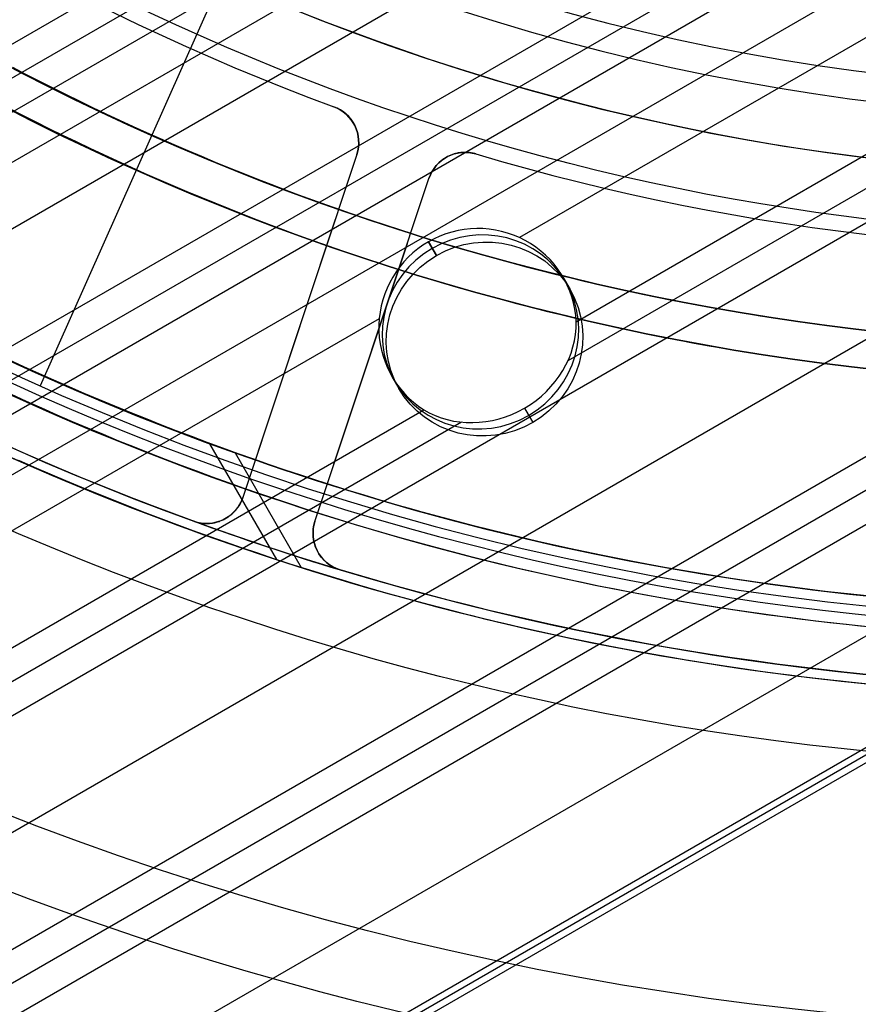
# Model space of a CAD drawing. Extents: x 16051 to 17254, y -2088 to -1046.
# Tile 6 of 62: x 16622 to 16645, y -1787 to -1761. Entities that reach past the tile are written whole.
import ezdxf

# ---------------------------------------------------------------- set-up
doc = ezdxf.new("R2010")
doc.units = 0
doc.layers.get('0').update_dxf_attribs({"linetype": 'CONTINUOUS'})
doc.layers.add('COLOR', color=7, linetype='CONTINUOUS')

msp = doc.modelspace()

# ---------------------------------------------------------------- linework, layer by layer
for p, q in [((16631.58865544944, -1751.120569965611, 103.0971952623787), (16623.03928391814, -1770.322772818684, 89.05580518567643)), ((16637.92404247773, -1755.42033417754, 88.12500292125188), (16617.48349867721, -1767.221687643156, 88.12500292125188)), ((16097.60843846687, -2064.259327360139, 57.14136987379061), (16631.02975729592, -1756.288385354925, 57.14136987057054)), ((16632.00894562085, -1756.619815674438, 56.71842638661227), (16097.99674909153, -2064.931901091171, 56.71842638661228)), ((16098.38505971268, -2065.604474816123, 56.2954829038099), (16633.01231044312, -1756.937287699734, 56.2954829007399)), ((16636.44478827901, -1758.026399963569, 55.92514964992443), (16099.71477861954, -2067.907615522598, 55.92514964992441)), ((16101.04449752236, -2070.210756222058, 55.55481639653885), (16640.17761000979, -1758.942108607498, 55.5548163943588)), ((16641.40525781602, -1759.130090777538, 55.13187291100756), (16101.43280814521, -2070.883329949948, 55.13187291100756)), ((16101.82111876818, -2071.555903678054, 54.70892942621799), (16642.67353384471, -1759.294616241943, 54.70892942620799)), ((16102.51218156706, -2072.752859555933, 56.44244880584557), (16644.40584141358, -1759.890409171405, 56.44244880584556)), ((16647.07434520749, -1759.824660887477, 54.33859617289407), (16635.64333059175, -1766.424360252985, 54.33859617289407)), ((16637.13057015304, -1768.636556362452, 53.96826291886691), (16650.06752526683, -1761.167401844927, 53.96826291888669)), ((16650.4558358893, -1761.839975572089, 53.54531943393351), (16636.91337429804, -1769.658719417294, 53.54531943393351)), ((16105.25717782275, -2077.50733253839, 53.12237594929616), (16650.84414651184, -1762.512549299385, 53.12237594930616)), ((16652.17386541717, -1764.815690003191, 52.75204269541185), (16106.58689672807, -2079.810473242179, 52.75204269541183)), ((16633.45386950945, -1766.89567406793, 56.3060630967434), (16633.24452312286, -1766.533075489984, 54.49250545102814)), ((16633.24452312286, -1766.53307548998, 54.49250545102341), (16633.45386950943, -1766.895674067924, 56.30606309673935)), ((16633.24452312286, -1766.533075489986, 54.49250545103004), (16633.45386950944, -1766.895674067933, 56.3060630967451)), ((16107.91661563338, -2082.113613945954, 52.38170944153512), (16653.50358432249, -1767.118830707, 52.38170944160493)), ((16636.78897281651, -1767.472242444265, 54.1337579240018), (16636.97221664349, -1767.789630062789, 55.72119035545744)), ((16653.89189494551, -1767.791404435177, 51.95876595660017), (16108.30492625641, -2082.786187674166, 51.95876595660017)), ((16631.9509692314, -1768.556146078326, 54.33859617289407), (16103.15083767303, -2073.859044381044, 54.33859617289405)), ((16654.28020556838, -1768.463978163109, 51.53582247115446), (16108.69323687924, -2083.458761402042, 51.53582247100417)), ((16632.28564071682, -1770.072242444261, 54.13375792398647), (16632.46888454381, -1770.389630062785, 55.72119035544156)), ((16655.54823114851, -1770.660262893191, 51.182671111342), (16110.19671118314, -2085.519109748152, 51.18267111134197)), ((16104.48055657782, -2076.162185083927, 53.96826291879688), (16633.1231674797, -1770.950231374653, 53.96826291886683)), ((16635.77136603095, -1770.909695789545, 53.26628393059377), (16635.98723167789, -1771.283586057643, 55.13631761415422)), ((16634.11698457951, -1771.273215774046, 53.54531943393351), (16104.86886720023, -2076.834758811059, 53.54531943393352)), ((16629.25578415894, -1774.888299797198, 57.73911972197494), (16627.49784847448, -1771.843465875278, 58.55082258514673)), ((16628.16289618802, -1772.084504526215, 52.74066862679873), (16629.90158642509, -1775.096004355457, 51.93785208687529)), ((16114.69338965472, -2085.851330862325, 50.82951975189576), (16656.8162567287, -1772.856547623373, 50.82951975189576)), ((16656.90326923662, -1773.007257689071, 51.58330483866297), (16114.78040215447, -2086.002040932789, 51.58330483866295)), ((16114.86741465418, -2086.15275100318, 52.33708992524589), (16656.99028174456, -1773.157967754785, 52.33708992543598))]:
    msp.add_line(p, q)
at = {"extrusion": (0.1124755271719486, -0.1948133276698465, 0.9743700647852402)}
msp.add_lwpolyline([(13532.64591988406, -9598.903855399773), (13532.13537028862, -9598.594887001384), (13531.62682447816, -9598.281222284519), (13531.12034287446, -9597.962880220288), (13530.61598570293, -9597.639880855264), (13530.11381297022, -9597.312245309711), (13529.61388444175, -9596.979995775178), (13529.11625961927, -9596.643155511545), (13528.62099771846, -9596.301748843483), (13528.12815764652, -9595.955801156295), (13527.63779797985, -9595.60533889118), (13527.14997694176, -9595.250389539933), (13526.66475238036, -9594.890981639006), (13526.1821817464, -9594.527144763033), (13525.70232207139, -9594.158909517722), (13525.22522994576, -9593.786307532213), (13524.7509614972, -9593.409371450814), (13524.27957236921, -9593.028134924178), (13523.81111769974, -9592.642632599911), (13523.34565210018, -9592.252900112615), (13522.88322963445, -9591.858974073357), (13522.4239037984, -9591.460892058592), (13521.9677274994, -9591.058692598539), (13521.51475303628, -9590.652415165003), (13521.06503207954, -9590.242100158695), (13520.6186156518, -9589.827788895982), (13520.17555410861, -9589.409523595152), (13519.73589711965, -9588.987347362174), (13519.29969365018, -9588.561304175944), (13518.86699194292, -9588.131438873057), (13518.43783950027, -9587.697797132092), (13518.01228306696, -9587.26042545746), (13517.59036861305, -9586.819371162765), (13517.17214131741, -9586.374682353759), (13516.75764555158, -9585.926407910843), (13516.3469248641, -9585.474597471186), (13515.94002196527, -9585.019301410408), (13515.53697871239, -9584.560570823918), (13515.13783609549, -9584.098457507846), (13514.74263422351, -9583.633013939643), (13514.351412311, -9583.164293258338), (13513.96420866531, -9582.69234924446), (13513.58106067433, -9582.217236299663), (13513.20200479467, -9581.739009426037), (13512.82707654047, -9581.257724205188), (13512.45631047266, -9580.773436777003), (13512.08974018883, -9580.286203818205), (13511.72739831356, -9579.796082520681), (13511.36931648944, -9579.303130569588), (13511.0155253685, -9578.807406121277), (13510.66605460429, -9578.308967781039), (13510.3209328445, -9577.807874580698), (13509.98018772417, -9577.304185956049), (13509.64384585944, -9576.797961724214), (13509.31193284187, -9576.289262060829), (13508.98447323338, -9575.778147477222), (13508.66149056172, -9575.264678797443), (13508.34300731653, -9574.748917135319), (13508.02904494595, -9574.230923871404), (13507.71962385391, -9573.71076062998), (13507.41476339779, -9573.188489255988), (13507.11448188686, -9572.664171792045), (13506.81879658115, -9572.13787045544), (13506.52772369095, -9571.60964761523), (13506.24127837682, -9571.079565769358), (13505.95947475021, -9570.547687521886), (13505.68232587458, -9570.014075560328), (13505.40984376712, -9569.47879263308), (13505.14203940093, -9568.941901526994), (13504.87892270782, -9568.40346504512), (13504.62050258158, -9567.863545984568), (13504.36678688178, -9567.32220711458), (13504.11778243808, -9566.77951115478), (13503.87349505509, -9566.235520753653), (13503.63392951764, -9565.690298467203), (13503.3990895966, -9565.143906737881), (13503.16897805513, -9564.596407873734), (13502.94359665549, -9564.047864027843), (13502.72294616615, -9563.498337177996), (13502.50702636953, -9562.94788910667), (13502.29583607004, -9562.396581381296), (13502.08937310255, -9561.844475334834), (13501.88763434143, -9561.291632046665), (13501.69061570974, -9560.738112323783), (13501.49831218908, -9560.183976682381), (13501.3107178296, -9559.629285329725), (13501.12782576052, -9559.074098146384), (13500.94962820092, -9558.518474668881), (13500.77611647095, -9557.96247407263), (13500.6072810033, -9557.406155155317), (13500.44311135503, -9556.84957632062), (13500.28359621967, -9556.292795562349), (13500.12872343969, -9555.735870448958), (13499.97848001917, -9555.178858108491), (13499.83285213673, -9554.621815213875), (13499.69182515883, -9554.064797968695), (13499.55538365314, -9553.50786209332), (13499.42351140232, -9552.95106281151), (13499.29619141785, -9552.394454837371), (13499.17340595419, -9551.838092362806), (13499.05513652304, -9551.282029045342), (13498.94136390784, -9550.726317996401), (13498.83206817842, -9550.171011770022), (13498.72722870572, -9549.616162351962), (13498.6268241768, -9549.06182114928), (13498.53083260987, -9548.508038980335), (13498.43923136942, -9547.954866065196), (13498.35199718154, -9547.402352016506), (13498.26910614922, -9546.850545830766), (13498.19053376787, -9546.299495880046), (13498.11625494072, -9545.749249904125), (13498.04624399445, -9545.199855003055), (13497.98047469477, -9544.651357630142), (13497.91892026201, -9544.103803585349), (13497.86155338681, -9543.557238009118), (13497.80834624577, -9543.011705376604), (13497.75927051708, -9542.467249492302), (13497.71429739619, -9541.923913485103), (13497.67339761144, -9541.381739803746), (13497.6365414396, -9540.840770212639), (13497.60369872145, -9540.301045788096), (13497.57483887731, -9539.762606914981), (13497.54993092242, -9539.225493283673), (13497.5289434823, -9538.689743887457), (13497.51184480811, -9538.155397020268), (13497.49860279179, -9537.622490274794), (13497.48918498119, -9537.09106054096), (13497.48355859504, -9536.56114400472), (13497.48169053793, -9536.032776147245)], dxfattribs=at)
at = {"extrusion": (0.1124755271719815, -0.194813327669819, 0.974370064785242)}
msp.add_lwpolyline([(13497.48169053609, -9537.311666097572), (13497.48344220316, -9537.823309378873), (13497.48871738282, -9538.336406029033), (13497.49754614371, -9538.850923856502), (13497.50995827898, -9539.366830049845), (13497.52598329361, -9539.88409117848), (13497.54565039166, -9540.402673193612), (13497.56898846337, -9540.922541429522), (13497.59602607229, -9541.443660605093), (13497.62679144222, -9541.965994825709), (13497.66131244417, -9542.489507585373), (13497.69961658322, -9543.01416176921), (13497.74173098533, -9543.539919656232), (13497.78768238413, -9544.066742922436), (13497.83749710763, -9544.594592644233), (13497.89120106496, -9545.123429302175), (13497.948819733, -9545.653212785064), (13498.01037814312, -9546.183902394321), (13498.07590086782, -9546.715456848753), (13498.14541200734, -9547.247834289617), (13498.21893517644, -9547.780992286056), (13498.29649349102, -9548.314887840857), (13498.37810955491, -9548.849477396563), (13498.46380544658, -9549.384716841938), (13498.55360270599, -9549.92056151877), (13498.64752232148, -9550.456966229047), (13498.74558471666, -9550.993885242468), (13498.84780973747, -9551.531272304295), (13498.95421663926, -9552.069080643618), (13499.06482407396, -9552.607262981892), (13499.17965007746, -9553.145771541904), (13499.29871205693, -9553.684558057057), (13499.42202677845, -9554.22357378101), (13499.54961035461, -9554.762769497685), (13499.68147823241, -9555.302095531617), (13499.81764518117, -9555.841501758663), (13499.95812528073, -9556.380937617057), (13500.10293190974, -9556.920352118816), (13500.25207773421, -9557.459693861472), (13500.40557469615, -9557.998911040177), (13500.56343400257, -9558.537951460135), (13500.72566611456, -9559.07676254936), (13500.89228073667, -9559.615291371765), (13501.06328680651, -9560.1534846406), (13501.23869248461, -9560.691288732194), (13501.41850514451, -9561.228649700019), (13501.60273136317, -9561.765513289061), (13501.79137691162, -9562.30182495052), (13501.98444674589, -9562.837529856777), (13502.18194499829, -9563.372572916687), (13502.38387496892, -9563.906898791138), (13502.59023911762, -9564.440451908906), (13502.80103905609, -9564.973176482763), (13503.01627554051, -9565.505016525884), (13503.23594846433, -9566.035915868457), (13503.46005685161, -9566.565818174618), (13503.68859885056, -9567.094666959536), (13503.92157172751, -9567.622405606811), (13504.15897186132, -9568.14897738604), (13504.40079473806, -9568.674325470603), (13504.64703494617, -9569.198392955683), (13504.89768617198, -9569.721122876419), (13505.15274119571, -9570.2424582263), (13505.41219188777, -9570.762341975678), (13505.67602920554, -9571.280717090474), (13505.94424319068, -9571.797526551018), (13506.21682296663, -9572.312713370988), (13506.49375673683, -9572.826220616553), (13506.77503178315, -9573.337991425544), (13507.06063446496, -9573.847969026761), (13507.35055021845, -9574.356096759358), (13507.64476355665, -9574.86231809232), (13507.94325806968, -9575.36657664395), (13508.2460164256, -9575.86881620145), (13508.55302037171, -9576.368980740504), (13508.86425073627, -9576.867014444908), (13509.17968743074, -9577.362861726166), (13509.49930945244, -9577.856467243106), (13509.8230948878, -9578.34777592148), (13510.1510209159, -9578.83673297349), (13510.48306381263, -9579.323283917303), (13510.81919895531, -9579.80737459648), (13511.15940082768, -9580.288951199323), (13511.50364302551, -9580.767960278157), (13511.85189826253, -9581.24434876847), (13512.20413837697, -9581.71806400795), (13512.56033433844, -9582.189053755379), (13512.92045625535, -9582.657266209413), (13513.2844733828, -9583.122650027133), (13513.65235413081, -9583.585154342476), (13514.02406607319, -9584.044728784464), (13514.39957595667, -9584.501323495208), (13514.77884971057, -9584.954889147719), (13515.1618524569, -9585.405376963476), (13515.54854852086, -9585.852738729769), (13515.93890144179, -9586.296926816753), (13516.33287398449, -9586.737894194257), (13516.73042815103, -9587.175594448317), (13517.13152519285, -9587.609981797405), (13517.53612562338, -9588.041011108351), (13517.9441892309, -9588.468637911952), (13518.35567509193, -9588.892818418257), (13518.77054158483, -9589.313509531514), (13519.18874640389, -9589.730668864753), (13519.61024657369, -9590.14425475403), (13520.0349984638, -9590.554226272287), (13520.46295780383, -9590.960543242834), (13520.8940796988, -9591.363166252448), (13521.32831864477, -9591.762056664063), (13521.76562854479, -9592.157176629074), (13522.20596272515, -9592.548489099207), (13522.64927395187, -9592.935957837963), (13523.09551444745, -9593.319547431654), (13523.54463590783, -9593.699223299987), (13523.99658951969, -9594.074951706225), (13524.45132597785, -9594.446699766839), (13524.9087955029, -9594.814435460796), (13525.3689478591, -9595.178127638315), (13525.83173237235, -9595.537746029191), (13526.29709794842, -9595.893261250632), (13526.76499309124, -9596.244644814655), (13527.23536592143, -9596.591869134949), (13527.70816419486, -9596.93490753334), (13528.1833353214, -9597.273734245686), (13528.66082638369, -9597.608324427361), (13529.14058415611, -9597.938654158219), (13529.62255512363, -9598.264700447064), (13530.10668550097, -9598.586441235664), (13530.59292125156, -9598.90385540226)], dxfattribs=at)
at = {"extrusion": (0.1124755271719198, -0.1948133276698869, 0.9743700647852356)}
msp.add_lwpolyline([(13495.1816905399, -9536.032776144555), (13495.18343801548, -9536.552024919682), (13495.18870023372, -9537.072724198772), (13495.19750669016, -9537.59484242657), (13495.20988661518, -9538.118347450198), (13495.22586896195, -9538.643206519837), (13495.24548239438, -9539.169386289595), (13495.26875527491, -9539.696852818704), (13495.29571565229, -9540.225571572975), (13495.32639124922, -9540.755507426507), (13495.36080945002, -9541.286624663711), (13495.39899728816, -9541.818886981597), (13495.44098143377, -9542.352257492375), (13495.48678818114, -9542.886698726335), (13495.53644343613, -9543.42217263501), (13495.58997270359, -9543.958640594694), (13495.64740107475, -9544.496063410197), (13495.70875321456, -9545.03440131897), (13495.77405334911, -9545.573613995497), (13495.84332525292, -9546.113660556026), (13495.91659223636, -9546.654499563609), (13495.99387713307, -9547.196089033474), (13496.0752022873, -9547.738386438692), (13496.16058954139, -9548.281348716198), (13496.25006022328, -9548.82493227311), (13496.34363513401, -9549.369092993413), (13496.44133453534, -9549.913786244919), (13496.54317813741, -9550.458966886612), (13496.64918508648, -9551.004589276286), (13496.75937395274, -9551.550607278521), (13496.87376271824, -9552.096974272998), (13496.99236876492, -9552.643643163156), (13497.11520886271, -9553.190566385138), (13497.24229915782, -9553.737695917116), (13497.37365516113, -9554.284983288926), (13497.50929173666, -9554.832379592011), (13497.64922309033, -9555.379835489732), (13497.79346275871, -9555.927301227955), (13497.94202359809, -9556.474726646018), (13498.09491777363, -9557.022061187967), (13498.25215674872, -9557.569253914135), (13498.4137512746, -9558.116253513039), (13498.57971138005, -9558.66300831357), (13498.75004636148, -9559.20946629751), (13498.92476477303, -9559.75557511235), (13499.10387441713, -9560.301282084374), (13499.28738233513, -9560.846534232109), (13499.47529479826, -9561.391278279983), (13499.66761729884, -9561.935460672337), (13499.86435454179, -9562.47902758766), (13500.06551043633, -9563.021924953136), (13500.27108808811, -9563.56409845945), (13500.48108979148, -9564.10549357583), (13500.6955170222, -9564.646055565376), (13500.9143704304, -9565.18572950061), (13501.13764983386, -9565.724460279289), (13501.36535421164, -9566.262192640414), (13501.59748169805, -9566.7988711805), (13501.83402957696, -9567.334440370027), (13502.07499427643, -9567.868844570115), (13502.32037136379, -9568.402028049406), (13502.57015554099, -9568.933935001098), (13502.82434064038, -9569.464509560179), (13503.08291962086, -9569.993695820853), (13503.34588456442, -9570.521437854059), (13503.61322667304, -9571.047679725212), (13503.88493626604, -9571.572365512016), (13504.16100277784, -9572.095439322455), (13504.44141475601, -9572.61684531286), (13504.72615985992, -9573.136527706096), (13505.01522485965, -9573.654430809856), (13505.3085956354, -9574.170499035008), (13505.60625717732, -9574.684676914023), (13505.90819358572, -9575.196909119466), (13506.2143880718, -9575.707140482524), (13506.5248229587, -9576.21531601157), (13506.83947968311, -9576.721380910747), (13507.15833879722, -9577.22528059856), (13507.48137997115, -9577.726960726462), (13507.80858199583, -9578.226367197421), (13508.13992278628, -9578.723446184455), (13508.47537938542, -9579.218144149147), (13508.81492796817, -9579.71040786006), (13509.15854384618, -9580.20018441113), (13509.50620147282, -9580.687421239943), (13509.85787444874, -9581.172066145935), (13510.21353552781, -9581.65406730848), (13510.5731566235, -9582.133373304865), (13510.93670881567, -9582.609933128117), (13511.30416235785, -9583.083696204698), (13511.6754866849, -9583.554612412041), (13512.05065042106, -9584.022632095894), (13512.42962138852, -9584.48770608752), (13512.81236661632, -9584.949785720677), (13513.19885234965, -9585.408822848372), (13513.58904405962, -9585.86476985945), (13513.98290645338, -9586.317579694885), (13514.38040348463, -9586.767205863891), (13514.78149836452, -9587.213602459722), (13515.18615357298, -9587.656724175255), (13515.5943308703, -9588.09652631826), (13516.0059913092, -9588.5329648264), (13516.42109524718, -9588.965996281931), (13516.83960235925, -9589.3955779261), (13517.26147165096, -9589.821667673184), (13517.68666147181, -9590.244224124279), (13518.11512952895, -9590.66320658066), (13518.54683290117, -9591.07857505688), (13518.98172805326, -9591.490290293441), (13519.41977085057, -9591.898313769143), (13519.86091657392, -9592.302607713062), (13520.30511993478, -9592.70313511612), (13520.75233509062, -9593.099859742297), (13521.20251566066, -9593.492746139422), (13521.65561474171, -9593.881759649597), (13522.1115849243, -9594.26686641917), (13522.57037830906, -9594.648033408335), (13523.03194652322, -9595.025228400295), (13523.49624073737, -9595.39842000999), (13523.96321168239, -9595.767577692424), (13524.43280966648, -9596.13267175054), (13524.90498459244, -9596.493673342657), (13525.37968597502, -9596.85055448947), (13525.85686295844, -9597.203288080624), (13526.33646433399, -9597.551847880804), (13526.81843855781, -9597.896208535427), (13527.30273376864, -9598.236345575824), (13527.78929780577, -9598.57223542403), (13528.27807822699, -9598.903855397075)], dxfattribs=at)
at = {"extrusion": (0.1124755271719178, -0.194813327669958, 0.9743700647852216)}
msp.add_lwpolyline([(13526.43811428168, -9598.90385539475), (13525.97218354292, -9598.56653184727), (13525.50852413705, -9598.225272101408), (13525.0471829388, -9597.880099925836), (13524.58820651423, -9597.531039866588), (13524.13164110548, -9597.178117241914), (13523.67753261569, -9596.821358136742), (13523.22592659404, -9596.460789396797), (13522.77686822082, -9596.096438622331), (13522.33040229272, -9595.72833416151), (13521.8865732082, -9595.356505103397), (13521.44542495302, -9594.980981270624), (13521.00700108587, -9594.601793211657), (13520.57134472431, -9594.218972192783), (13520.13849853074, -9593.83255018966), (13519.70850469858, -9593.44255987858), (13519.2814049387, -9593.049034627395), (13518.85724046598, -9592.652008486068), (13518.43605198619, -9592.25151617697), (13518.01787968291, -9591.847593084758), (13517.60276320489, -9591.440275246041), (13517.19074165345, -9591.029599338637), (13516.78185357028, -9590.61560267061), (13516.3761369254, -9590.198323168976), (13515.97362910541, -9589.777799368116), (13515.574366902, -9589.3540703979), (13515.17838650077, -9588.92717597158), (13514.78572347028, -9588.49715637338), (13514.39641275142, -9588.06405244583), (13514.01048864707, -9587.627905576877), (13513.62798481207, -9587.18875768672), (13513.2489342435, -9586.746651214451), (13512.87336927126, -9586.301629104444), (13512.50132154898, -9585.853734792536), (13512.13282204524, -9585.40301219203), (13511.76790103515, -9584.949505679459), (13511.40658809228, -9584.4932600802), (13511.04891208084, -9584.0343206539), (13510.6949011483, -9583.57273307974), (13510.34458271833, -9583.10854344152), (13509.99798348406, -9582.641798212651), (13509.65512940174, -9582.172544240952), (13509.31604568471, -9581.700828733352), (13508.98075679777, -9581.22669924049), (13508.64928645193, -9580.750203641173), (13508.32165759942, -9580.271390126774), (13507.9978924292, -9579.790307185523), (13507.67801236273, -9579.30700358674), (13507.36203805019, -9578.82152836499), (13507.049989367, -9578.33393080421), (13506.74188541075, -9577.844260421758), (13506.43774449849, -9577.352566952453), (13506.13758416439, -9576.858900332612), (13505.84142115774, -9576.363310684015), (13505.54927144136, -9575.865848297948), (13505.26115019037, -9575.36656361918), (13504.97707179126, -9574.865507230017), (13504.69704984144, -9574.36272983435), (13504.42109714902, -9573.85828224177), (13504.14922573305, -9573.352215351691), (13503.88144682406, -9572.844580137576), (13503.61777086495, -9572.33542763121), (13503.35820751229, -9571.824808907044), (13503.10276563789, -9571.312775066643), (13502.85145333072, -9570.799377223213), (13502.60427789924, -9570.28466648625), (13502.36124587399, -9569.76869394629), (13502.12236301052, -9569.251510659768), (13501.88763429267, -9568.733167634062), (13501.65706393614, -9568.213715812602), (13501.43065539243, -9567.693206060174), (13501.20841135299, -9567.171689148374), (13500.99033375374, -9566.649215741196), (13500.77642377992, -9566.125836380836), (13500.56668187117, -9565.601601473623), (13500.36110772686, -9565.076561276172), (13500.15970031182, -9564.550765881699), (13499.96245786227, -9564.024265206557), (13499.76937789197, -9563.497108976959), (13499.58045719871, -9562.969346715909), (13499.39569187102, -9562.441027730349), (13499.21507729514, -9561.912201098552), (13499.03860816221, -9561.3829156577), (13498.86627847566, -9560.853219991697), (13498.69808155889, -9560.32316241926), (13498.53401006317, -9559.792790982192), (13498.37405597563, -9559.262153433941), (13498.21821062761, -9558.731297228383), (13498.06646470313, -9558.20026950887), (13497.91880824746, -9557.66911709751), (13497.77523067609, -9557.137886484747), (13497.63572078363, -9556.606623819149), (13497.50026675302, -9556.07537489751), (13497.36885616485, -9555.54418515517), (13497.24147600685, -9555.01309965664), (13497.1181126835, -9554.482163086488), (13496.99875202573, -9553.95141974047), (13496.88337930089, -9553.420913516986), (13496.77197922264, -9552.89068790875), (13496.6645359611, -9552.360785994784), (13496.56103315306, -9551.831250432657), (13496.46145391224, -9551.30212345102), (13496.3657808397, -9550.773446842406), (13496.2739960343, -9550.245261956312), (13496.18608110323, -9549.717609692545), (13496.10201717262, -9549.190530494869), (13496.02178489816, -9548.664064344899), (13495.94536447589, -9548.1382507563), (13495.87273565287, -9547.613128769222), (13495.80387773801, -9547.08873694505), (13495.73876961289, -9546.565113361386), (13495.6773897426, -9546.042295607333), (13495.6197161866, -9545.520320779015), (13495.56572660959, -9544.9992254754), (13495.51539829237, -9544.479045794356), (13495.46870814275, -9543.959817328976), (13495.42563270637, -9543.441575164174), (13495.38614817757, -9542.92435387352), (13495.35023041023, -9542.40818751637), (13495.31785492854, -9541.893109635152), (13495.28899693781, -9541.37915325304), (13495.26363133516, -9540.866350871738), (13495.24173272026, -9540.354734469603), (13495.2232754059, -9539.844335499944), (13495.20823342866, -9539.3351848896), (13495.19658055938, -9538.82731303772), (13495.18829031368, -9538.320749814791), (13495.18333596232, -9537.81552456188), (13495.18169054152, -9537.311666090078)], dxfattribs=at)
for points in [[(16622.30611906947, -1761.942484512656), (16622.65447691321, -1762.123750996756), (16623.00391746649, -1762.302911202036), (16623.35442812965, -1762.479957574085), (16623.705996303, -1762.65488255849), (16624.05860938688, -1762.827678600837), (16624.4122547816, -1762.998338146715), (16624.76691988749, -1763.16685364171), (16625.12259210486, -1763.333217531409), (16625.47925883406, -1763.497422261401), (16625.8369074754, -1763.659460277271), (16626.1955254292, -1763.819324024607), (16626.5551000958, -1763.977005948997), (16626.91561887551, -1764.132498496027), (16627.27706916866, -1764.285794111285), (16627.63943837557, -1764.436885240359), (16628.00271389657, -1764.585764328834), (16628.36688313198, -1764.7324238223), (16628.73193348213, -1764.876856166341), (16629.09785234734, -1765.019053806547), (16629.46462712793, -1765.159009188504), (16629.83224522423, -1765.2967147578), (16630.20069403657, -1765.432162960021), (16630.56996096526, -1765.565346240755), (16630.94003341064, -1765.69625704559), (16631.31089877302, -1765.824887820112), (16631.68254445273, -1765.951231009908), (16632.05495785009, -1766.075279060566), (16632.42812636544, -1766.197024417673), (16632.80203739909, -1766.316459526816), (16633.17667835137, -1766.433576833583), (16633.55203662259, -1766.54836878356), (16633.9280996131, -1766.660827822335), (16634.3048547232, -1766.770946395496), (16634.68228935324, -1766.878716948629), (16635.06039090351, -1766.984131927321), (16635.43914677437, -1767.087183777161), (16635.81854395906, -1767.187866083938), (16636.19856782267, -1767.286176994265), (16636.57920332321, -1767.382115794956), (16636.96043541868, -1767.475681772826), (16637.34224906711, -1767.566874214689), (16637.72462922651, -1767.655692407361), (16638.10756085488, -1767.742135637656), (16638.49102891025, -1767.82620319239), (16638.87501835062, -1767.907894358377), (16639.25951413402, -1767.987208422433), (16639.64450121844, -1768.064144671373), (16640.02996456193, -1768.13870239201), (16640.41588912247, -1768.21088087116), (16640.80225985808, -1768.280679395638), (16641.18906172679, -1768.348097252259), (16641.5762796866, -1768.413133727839), (16641.96389869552, -1768.475788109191), (16642.35190371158, -1768.53605968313), (16642.74027969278, -1768.593947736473), (16643.12901159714, -1768.649451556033), (16643.51808438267, -1768.702570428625), (16643.90748300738, -1768.753303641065), (16644.29719242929, -1768.801650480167), (16644.68719760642, -1768.847610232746)], [(16622.19589740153, -1763.012123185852), (16622.55079796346, -1763.19408276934), (16622.90678535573, -1763.373895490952), (16623.26384678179, -1763.551553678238), (16623.6219694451, -1763.727049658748), (16623.98114054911, -1763.900375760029), (16624.34134729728, -1764.071524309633), (16624.70257689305, -1764.240487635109), (16625.06481653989, -1764.407258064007), (16625.42805344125, -1764.571827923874), (16625.79227480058, -1764.734189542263), (16626.15746782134, -1764.894335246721), (16626.52361970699, -1765.052257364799), (16626.89071766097, -1765.207948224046), (16627.25874888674, -1765.361400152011), (16627.62770058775, -1765.512605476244), (16627.99755996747, -1765.661556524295), (16628.36831422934, -1765.808245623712), (16628.73995057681, -1765.952665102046), (16629.11245621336, -1766.094807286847), (16629.48581834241, -1766.234664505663), (16629.86002416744, -1766.372229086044), (16630.23506089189, -1766.507493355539), (16630.61091571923, -1766.640449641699), (16630.98757585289, -1766.771090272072), (16631.36502849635, -1766.899407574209), (16631.74326085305, -1767.025393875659), (16632.12226012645, -1767.149041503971), (16632.50201352, -1767.270342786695), (16632.88250823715, -1767.389290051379), (16633.26373148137, -1767.505875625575), (16633.6456704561, -1767.620091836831), (16634.0283123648, -1767.731931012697), (16634.41164441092, -1767.841385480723), (16634.79565379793, -1767.948447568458), (16635.18032772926, -1768.05310960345), (16635.56565299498, -1768.155365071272), (16635.95161473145, -1768.255212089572), (16636.33819766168, -1768.352649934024), (16636.72538650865, -1768.447677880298), (16637.11316599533, -1768.540295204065), (16637.50152084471, -1768.630501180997), (16637.89043577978, -1768.718295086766), (16638.27989552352, -1768.803676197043), (16638.6698847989, -1768.886643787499), (16639.06038832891, -1768.967197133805), (16639.45139083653, -1769.045335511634), (16639.84287704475, -1769.121058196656), (16640.23483167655, -1769.194364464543), (16640.62723945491, -1769.265253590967), (16641.02008510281, -1769.333724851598), (16641.41335334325, -1769.399777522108), (16641.80702889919, -1769.463410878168), (16642.20109649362, -1769.524624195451), (16642.59554084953, -1769.583416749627), (16642.99034668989, -1769.639787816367), (16643.38549873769, -1769.693736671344), (16643.78098171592, -1769.745262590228), (16644.17678034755, -1769.794364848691), (16644.57287935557, -1769.841042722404)], [(16622.2704576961, -1770.541785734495), (16622.67137319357, -1770.723426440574), (16623.07337526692, -1770.902629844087), (16623.47644979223, -1771.079387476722), (16623.88058264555, -1771.253690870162), (16624.28575970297, -1771.425531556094), (16624.69196684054, -1771.594901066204), (16625.09918993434, -1771.761790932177), (16625.50741486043, -1771.926192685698), (16625.91662749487, -1772.088097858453), (16626.32681371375, -1772.247497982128), (16626.73795939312, -1772.404384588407), (16627.15005040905, -1772.558749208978), (16627.56307263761, -1772.710583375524), (16627.97701195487, -1772.859878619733), (16628.39185423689, -1773.006626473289), (16628.80758535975, -1773.150818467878), (16629.2241911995, -1773.292446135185), (16629.64165763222, -1773.431501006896), (16630.05997053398, -1773.567974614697), (16630.47911578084, -1773.701858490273), (16630.89907924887, -1773.83314416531), (16631.31984681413, -1773.961823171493), (16631.74140435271, -1774.087887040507), (16632.16373774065, -1774.21132730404), (16632.58683285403, -1774.332135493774), (16633.01067556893, -1774.450303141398), (16633.4352517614, -1774.565821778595), (16633.86054685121, -1774.678684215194), (16634.28654443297, -1774.788888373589), (16634.71322764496, -1774.896433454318), (16635.14057962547, -1775.001318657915), (16635.56858351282, -1775.10354318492), (16635.9972224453, -1775.203106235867), (16636.42647956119, -1775.300007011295), (16636.8563379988, -1775.394244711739), (16637.28678089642, -1775.485818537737), (16637.71779139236, -1775.574727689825), (16638.1493526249, -1775.66097136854), (16638.58144773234, -1775.744548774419), (16639.01405985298, -1775.825459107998), (16639.44717212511, -1775.903701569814), (16639.88076768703, -1775.979275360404), (16640.31482967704, -1776.052179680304), (16640.74934123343, -1776.122413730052), (16641.1842854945, -1776.189976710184), (16641.61964559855, -1776.254867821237), (16642.05540468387, -1776.317086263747), (16642.49154588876, -1776.376631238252), (16642.92805235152, -1776.433501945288), (16643.36490721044, -1776.487697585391), (16643.80209360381, -1776.539217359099), (16644.23959466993, -1776.588060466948), (16644.67739354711, -1776.634226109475)], [(16622.46849932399, -1772.274928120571), (16622.88000138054, -1772.455381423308), (16623.29258389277, -1772.63332917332), (16623.70623244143, -1772.808762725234), (16624.12093260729, -1772.981673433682), (16624.53666997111, -1773.15205265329), (16624.95343011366, -1773.319891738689), (16625.37119861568, -1773.485182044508), (16625.78996105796, -1773.647914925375), (16626.20970302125, -1773.80808173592), (16626.63041008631, -1773.96567383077), (16627.05206783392, -1774.120682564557), (16627.47466184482, -1774.273099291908), (16627.89817769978, -1774.422915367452), (16628.32260097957, -1774.570122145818), (16628.74791726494, -1774.714710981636), (16629.17411213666, -1774.856673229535), (16629.60117117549, -1774.996000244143), (16630.0290799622, -1775.13268338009), (16630.45782407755, -1775.266713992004), (16630.8873891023, -1775.398083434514), (16631.31776061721, -1775.52678306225), (16631.74892420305, -1775.652804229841), (16632.18086544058, -1775.776138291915), (16632.61356991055, -1775.896776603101), (16633.04702319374, -1776.014710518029), (16633.48121040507, -1776.129932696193), (16633.91611479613, -1776.242441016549), (16634.35171915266, -1776.352234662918), (16634.78800626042, -1776.459312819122), (16635.22495890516, -1776.563674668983), (16635.66255987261, -1776.665319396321), (16636.10079194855, -1776.764246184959), (16636.5396379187, -1776.860454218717), (16636.97908056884, -1776.953942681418), (16637.41910268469, -1777.044710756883), (16637.85968705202, -1777.132757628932), (16638.30081645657, -1777.218082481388), (16638.7424736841, -1777.300684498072), (16639.18464152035, -1777.380562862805), (16639.62730275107, -1777.45771675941), (16640.07044016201, -1777.532145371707), (16640.51403653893, -1777.603847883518), (16640.95807466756, -1777.672823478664), (16641.40253733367, -1777.739071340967), (16641.847407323, -1777.802590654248), (16642.2926674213, -1777.863380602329), (16642.73830041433, -1777.921440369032), (16643.18428908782, -1777.976769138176), (16643.63061622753, -1778.029366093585), (16644.07726461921, -1778.07923041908), (16644.52421704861, -1778.126361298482), (16644.97145630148, -1778.170757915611)]]:
    msp.add_lwpolyline(points)
for centre, radius, start, end in [((16652.00356566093, -1705.267930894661, 89.37470231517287), 73.2424557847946, 210.0000000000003, 30.00000000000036), ((16652.00356564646, -1705.267930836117, 88.63012703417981), 71.4445795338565, 210.0000000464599, 29.99999995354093), ((16652.00356566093, -1705.267930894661, 89.05580518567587), 71.21139006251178, 209.9999999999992, 29.99999999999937), ((16652.00356566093, -1705.267930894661, 245.6831232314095), 65.00000000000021, 209.9999999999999, 29.99999999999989), ((16652.00356566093, -1705.267930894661, 245.6831232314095), 64.00000000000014, 210.0000000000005, 30.00000000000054), ((16652.00356566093, -1705.267930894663, 211.3914713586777), 58.01326896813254, 209.999999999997, 30.00000000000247), ((16652.00356566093, -1705.267930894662, 212.0545527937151), 57.26209357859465, 209.9999999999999, 30.00000000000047), ((16652.00356566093, -1705.267930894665, 88.12500292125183), 70.93945536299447, 254.9999999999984, 345.0000000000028), ((16652.00356566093, -1705.267930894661, 68.68735261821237), 73.24245578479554, 211.1713425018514, 311.592304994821), ((16652.00356566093, -1705.267930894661, 67.93735261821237), 70.94245578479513, 213.8367835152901, 313.7266063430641), ((16652.40435794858, -1704.455204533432, 88.12500292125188), 71.82843897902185, 232.6410184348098, 254.8589815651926), ((16652.00356566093, -1705.267930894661, 88.125002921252), 70.93945536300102, 232.4999999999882, 255.0000000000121), ((16652.00356566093, -1705.267930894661, 46.50000292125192), 71.7424557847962, 232.4999999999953, 299.9999328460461)]:
    msp.add_arc(centre, radius, start, end)
at = {"extrusion": (0, 0, -1)}
for centre, radius, start, end in [((-16652.00356566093, -1705.267930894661, -89.37470231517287), 70.94245578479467, 149.9999999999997, 329.9999999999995), ((-16652.00356566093, -1705.267930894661, -46.50000292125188), 70.94245578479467, 149.9999999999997, 329.9999999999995), ((-16652.00356566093, -1705.267930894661, -259.6250029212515), 65.00000000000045, 150.0000000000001, 329.9999999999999), ((-16652.00356566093, -1705.267930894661, -259.6250029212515), 64, 149.9999999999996, 329.9999999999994), ((-16652.00356566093, -1705.267930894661, -88.12500292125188), 52.09123273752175, 149.9999999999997, 329.9999999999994)]:
    msp.add_arc(centre, radius, start, end, dxfattribs=at)
at = {"extrusion": (0.0689608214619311, -0.1194436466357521, 0.9904431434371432)}
msp.add_arc((13521.53751940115, -9747.477333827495, 1412.015086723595), 2.609710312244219, 332.8388289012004, 89.8188294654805, dxfattribs=at)
at = {"extrusion": (0.1124755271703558, -0.1948133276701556, 0.9743700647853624)}
msp.add_arc((13521.54576670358, -9584.461867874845, 2268.976115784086), 2.599999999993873, 270.000000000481, 90.00000000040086, dxfattribs=at)
at = {"extrusion": (-0.1124755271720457, 0.1948133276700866, -0.9743700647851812)}
msp.add_arc((-13521.545766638, -9584.461867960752, -2269.934260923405), 2.600000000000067, 90, 270, dxfattribs=at)
at = {"extrusion": (0.1124755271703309, -0.1948133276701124, 0.9743700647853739)}
msp.add_arc((13521.54576670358, -9584.46186787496, 2268.976115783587), 2.600000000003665, 90.00000000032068, 270.0000000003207, dxfattribs=at)
at = {"extrusion": (0.0689608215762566, -0.1194436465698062, 0.9904431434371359)}
msp.add_arc((13521.5540138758, -9747.477346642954, 1412.015088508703), 2.60971031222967, 90.18117053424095, 207.1611710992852, dxfattribs=at)
at = {"extrusion": (-0.1124755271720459, 0.1948133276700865, -0.9743700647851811)}
msp.add_arc((-13521.54576663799, -9584.461867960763, -2269.934260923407), 2.600000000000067, 270, 90, dxfattribs=at)
at = {"extrusion": (0.2391348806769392, -0.4141937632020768, 0.8782129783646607)}
msp.add_arc((13521.52573938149, -8623.68426787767, 4758.472093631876), 2.589095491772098, 270.4432023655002, 334.3371695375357, dxfattribs=at)
at = {"extrusion": (0.2391348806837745, -0.4141937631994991, 0.8782129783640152)}
msp.add_arc((13521.56579390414, -8623.684268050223, 4758.472093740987), 2.589095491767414, 205.6628304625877, 269.5567976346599, dxfattribs=at)
at = {"layer": 'COLOR'}
for p, q in [((16630.7581911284, -1762.981757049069, 28.20000054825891), (16630.7581911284, -1762.98175704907, 30.30000054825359)), ((16631.30674799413, -1763.472146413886, 28.083005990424), (16631.30674799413, -1763.472146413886, 30.30000054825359)), ((16631.36171521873, -1764.235536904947, 30.30000054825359), (16628.36462401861, -1773.25480647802, 30.30000054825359)), ((16631.36171521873, -1764.235536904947, 27.78395875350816), (16628.36462401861, -1773.25480647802, 23.7334337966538)), ((16631.36171521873, -1764.235536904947, 30.30000054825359), (16631.36171521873, -1764.235536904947, 27.78395875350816)), ((16633.76073053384, -1764.287168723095, 28.08306731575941), (16633.76073053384, -1764.287168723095, 30.30000054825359)), ((16634.49349382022, -1764.222567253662, 30.30000054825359), (16634.49349382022, -1764.222567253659, 28.20000054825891)), ((16630.26269133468, -1773.885156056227, 23.73350976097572), (16633.25979963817, -1764.865835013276, 27.78404627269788)), ((16630.26269133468, -1773.885156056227, 30.30000054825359), (16633.25979963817, -1764.865835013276, 30.30000054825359)), ((16633.25979963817, -1764.865835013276, 27.78404627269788), (16633.25979963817, -1764.865835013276, 30.30000054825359)), ((16630.79401275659, -1765.943947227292, 27.0167171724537), (16628.36462401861, -1773.254806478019, 27.0167171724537)), ((16630.26269133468, -1773.885156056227, 27.01675515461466), (16632.69205890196, -1766.57436051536, 27.01675515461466)), ((16629.86316961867, -1768.745171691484, 25.75869627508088), (16629.86316961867, -1768.745171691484, 30.30000054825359)), ((16631.76124548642, -1769.375495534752, 25.75877801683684), (16631.76124548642, -1769.375495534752, 30.30000054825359)), ((16628.36462401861, -1773.25480647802, 23.7334337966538), (16628.36462401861, -1773.25480647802, 30.30000054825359)), ((16627.07414759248, -1773.879344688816, 23.29836120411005), (16627.07414759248, -1773.879344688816, 30.30000054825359)), ((16627.86369312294, -1773.833472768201, 30.30000054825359), (16627.86369312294, -1773.833472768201, 23.43011410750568)), ((16630.26269133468, -1773.885156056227, 30.30000054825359), (16630.26269133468, -1773.885156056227, 23.73350976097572)), ((16630.31765752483, -1774.648546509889, 23.43016875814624), (16630.31765412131, -1774.648548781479, 30.30000054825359)), ((16630.31765855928, -1774.648546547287, 30.30000054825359), (16630.31765855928, -1774.648546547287, 23.43016860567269)), ((16630.92289234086, -1775.157896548, 30.30000054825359), (16630.92289234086, -1775.157896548, 23.29836120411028))]:
    msp.add_line(p, q, dxfattribs=at)
for points in [[(16634.49349382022, -1764.222567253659, 28.20000054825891), (16634.46919379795, -1764.215670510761, 28.19986734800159), (16634.44484262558, -1764.209399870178, 28.19946774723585), (16634.42043955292, -1764.203755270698, 28.1988017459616), (16634.39598382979, -1764.198736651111, 28.19786934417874), (16634.37147470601, -1764.194343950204, 28.19667054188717), (16634.34691143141, -1764.190577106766, 28.19520533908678), (16634.32229325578, -1764.187436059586, 28.19347373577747), (16634.29761942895, -1764.184920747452, 28.19147573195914), (16634.27281638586, -1764.183039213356, 28.18919899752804), (16634.24785221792, -1764.181794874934, 28.18663824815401), (16634.22278865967, -1764.181180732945, 28.18380405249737), (16634.19768744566, -1764.181189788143, 28.18070697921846), (16634.17261031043, -1764.181815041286, 28.17735759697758), (16634.14761898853, -1764.183049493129, 28.17376647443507), (16634.12277521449, -1764.18488614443, 28.16994418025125), (16634.09814072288, -1764.187317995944, 28.16590128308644), (16634.07372156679, -1764.190329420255, 28.16164508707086), (16634.04948237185, -1764.193909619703, 28.15717585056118), (16634.02542273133, -1764.19805883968, 28.15249357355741), (16634.00154223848, -1764.202777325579, 28.14759825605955), (16633.97784048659, -1764.20806532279, 28.14248989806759), (16633.95431706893, -1764.213923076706, 28.13716849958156), (16633.93097157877, -1764.22035083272, 28.13163406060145), (16633.90780360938, -1764.227348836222, 28.12588658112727), (16633.88481277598, -1764.234917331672, 28.11992606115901), (16633.86199878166, -1764.243056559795, 28.11375250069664), (16633.83936135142, -1764.251766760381, 28.10736589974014), (16633.81690021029, -1764.261048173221, 28.10076625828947), (16633.79447584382, -1764.270977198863, 28.09390501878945), (16633.77213439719, -1764.2815286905, 28.08679836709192), (16633.75015408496, -1764.292550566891, 28.07954341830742), (16633.7288131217, -1764.303890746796, 28.07223728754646), (16633.70806017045, -1764.315556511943, 28.06487074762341), (16633.68765847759, -1764.327656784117, 28.05736982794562), (16633.6676081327, -1764.340191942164, 28.04973452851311), (16633.64790922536, -1764.353162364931, 28.04196484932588), (16633.62856184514, -1764.366568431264, 28.03406079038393), (16633.60956608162, -1764.38041052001, 28.02602235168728), (16633.59092202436, -1764.394689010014, 28.01784953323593), (16633.57262976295, -1764.409404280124, 28.00954233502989), (16633.55464261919, -1764.424613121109, 28.00107184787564), (16633.53694074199, -1764.440340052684, 27.99242568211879), (16633.51956446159, -1764.456537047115, 27.98362861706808), (16633.50255410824, -1764.473156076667, 27.97470543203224), (16633.48595001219, -1764.490149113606, 27.96568090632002), (16633.46979250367, -1764.507468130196, 27.95657981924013), (16633.45412191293, -1764.525065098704, 27.94742695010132), (16633.4389785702, -1764.542891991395, 27.93824707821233), (16633.42434030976, -1764.560958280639, 27.92903368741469), (16633.41015840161, -1764.579305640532, 27.91976374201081), (16633.39643332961, -1764.597934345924, 27.91043724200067), (16633.3831655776, -1764.616844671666, 27.90105418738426), (16633.37035562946, -1764.636036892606, 27.8916145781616), (16633.35800396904, -1764.655511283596, 27.88211841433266), (16633.34611108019, -1764.675268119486, 27.87256569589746), (16633.33467744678, -1764.695307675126, 27.86295642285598), (16633.32370355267, -1764.715630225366, 27.85329059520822), (16633.3131898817, -1764.736236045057, 27.84356821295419), (16633.30313691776, -1764.757125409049, 27.83378927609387), (16633.29354514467, -1764.778298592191, 27.82395378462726), (16633.28441504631, -1764.799755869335, 27.81406173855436), (16633.27574710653, -1764.82149751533, 27.80411313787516), (16633.2675418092, -1764.843523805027, 27.79410798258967), (16633.25979963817, -1764.865835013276, 27.78404627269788)], [(16627.07414759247, -1773.879344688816, 23.29836120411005), (16627.09784884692, -1773.887629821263, 23.29849017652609), (16627.12165407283, -1773.895299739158, 23.29887709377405), (16627.14556266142, -1773.902354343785, 23.29952195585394), (16627.16957400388, -1773.908793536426, 23.30042476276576), (16627.19368749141, -1773.914617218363, 23.30158551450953), (16627.21790251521, -1773.919825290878, 23.30300421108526), (16627.24221846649, -1773.924417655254, 23.30468085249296), (16627.26663473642, -1773.928394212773, 23.30661543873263), (16627.29115072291, -1773.931754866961, 23.30880796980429), (16627.31576585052, -1773.934499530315, 23.31125844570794), (16627.34047955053, -1773.936628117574, 23.31396686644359), (16627.3652912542, -1773.93814054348, 23.31693323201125), (16627.38990777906, -1773.939051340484, 23.32010970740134), (16627.41442609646, -1773.939355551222, 23.32351223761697), (16627.4394308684, -1773.939023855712, 23.32723649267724), (16627.4655067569, -1773.938026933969, 23.3313781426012), (16627.49221978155, -1773.936349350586, 23.33588101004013), (16627.5187458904, -1773.933995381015, 23.34062513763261), (16627.54508463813, -1773.930965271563, 23.34561052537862), (16627.57123557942, -1773.927259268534, 23.35083717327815), (16627.59719826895, -1773.922877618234, 23.35630508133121), (16627.62297226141, -1773.91782056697, 23.36201424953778), (16627.64855711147, -1773.912088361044, 23.36796467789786), (16627.67395237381, -1773.905681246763, 23.37415636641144), (16627.6991576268, -1773.898599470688, 23.38058931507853), (16627.72417254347, -1773.890843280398, 23.3872635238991), (16627.74899682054, -1773.882412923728, 23.39417899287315), (16627.77363015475, -1773.873308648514, 23.40133572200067), (16627.79807224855, -1773.863530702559, 23.40873371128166), (16627.82232282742, -1773.853079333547, 23.4163729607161), (16627.84677754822, -1773.841752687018, 23.42439075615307), (16627.87024839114, -1773.830157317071, 23.43237524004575), (16627.89224463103, -1773.818594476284, 23.44013611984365), (16627.9138594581, -1773.806557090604, 23.44803224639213), (16627.93509296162, -1773.794045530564, 23.45606361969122), (16627.95594523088, -1773.781060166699, 23.46423023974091), (16627.97641635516, -1773.76760136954, 23.47253210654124), (16627.99650642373, -1773.753669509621, 23.48096922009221), (16628.01621552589, -1773.739264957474, 23.48954158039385), (16628.03554375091, -1773.724388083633, 23.49824918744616), (16628.05452311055, -1773.709001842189, 23.50711157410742), (16628.07316747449, -1773.693090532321, 23.51613711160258), (16628.09144971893, -1773.676686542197, 23.52530905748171), (16628.10934272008, -1773.659822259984, 23.53461066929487), (16628.12681935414, -1773.642530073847, 23.54402520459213), (16628.14385249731, -1773.624842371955, 23.55353592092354), (16628.16041502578, -1773.606791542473, 23.56312607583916), (16628.17647981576, -1773.58840997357, 23.57277892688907), (16628.19203251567, -1773.569728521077, 23.58248018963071), (16628.20707717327, -1773.550756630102, 23.59222674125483), (16628.22161426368, -1773.531494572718, 23.60201858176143), (16628.23564426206, -1773.511942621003, 23.61185571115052), (16628.24916764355, -1773.492101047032, 23.62173812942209), (16628.26218488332, -1773.471970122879, 23.63166583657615), (16628.2746964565, -1773.451550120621, 23.6416388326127), (16628.28670283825, -1773.430841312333, 23.65165711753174), (16628.29820450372, -1773.40984397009, 23.66172069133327), (16628.30920192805, -1773.388558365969, 23.67182955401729), (16628.3196955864, -1773.366984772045, 23.6819837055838), (16628.32968595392, -1773.345123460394, 23.6921831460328), (16628.33917350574, -1773.32297470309, 23.70242787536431), (16628.34815871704, -1773.300538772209, 23.71271789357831), (16628.35664206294, -1773.277815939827, 23.7230532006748), (16628.36462401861, -1773.25480647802, 23.7334337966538)]]:
    msp.add_polyline3d(points, dxfattribs=at)
at = {"layer": 'COLOR', "extrusion": (0, 0, -1)}
for centre, radius, start, end in [((-16652.00357279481, -1705.267947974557, 10.54089386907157), 152.392098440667, 333.3815781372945, 153.3815781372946), ((-16652.00357279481, -1705.267947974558, -33.3991820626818), 73.00000000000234, 63.38157813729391, 243.3815781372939), ((-16652.00357279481, -1705.267947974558, -43.50000292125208), 75.00000000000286, 63.38157813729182, 243.3815781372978), ((-16652.00357279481, -1705.267947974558, -32.97295255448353), 75.00000000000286, 63.38157813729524, 243.3815781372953), ((-16652.00357279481, -1705.267947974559, -43.50000292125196), 73.00000000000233, 63.3815781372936, 243.3815781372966), ((-16652.00357279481, -1705.267947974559, -43.50000292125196), 73.00000000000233, 63.3815781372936, 243.3815781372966), ((-16652.00357279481, -1705.267947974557, 10.54089386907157), 152.3920984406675, 153.3815781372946, 333.3815781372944), ((-16652.00357279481, -1705.267947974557, -43.50000292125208), 75.0000000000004, 243.3815781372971, 63.38157813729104), ((-16652.00357279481, -1705.267947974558, -32.97295255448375), 74.99999999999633, 243.3815781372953, 63.38157813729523), ((-16652.00357279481, -1705.267947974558, -33.39918206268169), 72.99999999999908, 243.3815781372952, 63.38157813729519), ((-16652.0035727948, -1705.267947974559, -43.50000292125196), 73.00000000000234, 243.3815781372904, 63.38157813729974), ((-16652.0035727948, -1705.267947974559, -43.50000292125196), 73.00000000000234, 243.3815781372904, 63.38157813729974), ((-16652.00357279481, -1705.267947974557, -18.68835025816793), 83.81579491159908, 153.3815781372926, 333.3815781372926), ((-16652.00357279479, -1705.267947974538, -26.2000005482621), 61.09154780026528, 153.381578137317, 333.3815781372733), ((-16652.01167515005, -1705.263905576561, -28.2000005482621), 59.50000000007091, 153.3815781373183, 333.3815781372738), ((-16652.01167515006, -1705.263905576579, -27.2000005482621), 59.50000000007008, 153.3815781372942, 333.3815781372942), ((-16652.00357279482, -1705.26794797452, -22.44590218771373), 75.00000000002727, 243.3815781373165, 333.3815781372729), ((-16630.41273776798, -1763.920192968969, -30.30000054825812), 0.99999999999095, 110.2094730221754, 153.3815781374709), ((-16630.41273776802, -1763.920192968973, -30.30000054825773), 0.9999999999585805, 153.3815781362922, 198.3815781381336), ((-16652.00357279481, -1705.267947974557, -17.30945272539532), 81.95014076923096, 262.6396124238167, 314.104324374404), ((-16634.20877708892, -1765.181178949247, -30.30000054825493), 0.9999999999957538, 18.38157813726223, 106.5419170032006), ((-16627.41564656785, -1772.939462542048, -30.30000054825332), 0.9999999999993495, 198.3815781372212, 289.9682260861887), ((-16627.41564656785, -1772.939462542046, -26.79918087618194), 0.9999999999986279, 198.381578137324, 289.968226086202), ((-16631.21164294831, -1774.200508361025, -30.30000054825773), 0.9999781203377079, 333.3813430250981, 18.38250001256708), ((-16631.21166878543, -1774.200499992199, -26.86508465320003), 0.9999999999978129, 333.3815923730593, 18.38157813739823), ((-16631.21164866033, -1774.200514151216, -30.30000054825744), 0.9999806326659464, 286.7838480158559, 333.3817862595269), ((-16631.21166878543, -1774.200499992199, -26.79918087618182), 0.9999999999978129, 286.7847177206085, 333.3815926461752)]:
    msp.add_arc(centre, radius, start, end, dxfattribs=at)
at = {"layer": 'COLOR'}
for centre, radius, start, end in [((16652.00357279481, -1705.267947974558, -35.79999945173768), 153, 26.61842186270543, 206.618421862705), ((16652.00357279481, -1705.267947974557, -11.46081713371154), 152.9999999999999, 26.61842186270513, 206.6184218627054), ((16652.00357279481, -1705.267947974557, -23.63040829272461), 153.0000000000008, 26.61842186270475, 206.6184218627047), ((16652.00357279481, -1705.267947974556, -10.90949982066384), 152.834295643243, 26.61842186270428, 206.6184218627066), ((16652.00357279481, -1705.267947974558, -35.79999945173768), 150, 26.61842186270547, 206.618421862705), ((16652.00357279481, -1705.267947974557, -11.46081713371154), 153, 206.6184218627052, 26.6184218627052), ((16652.00357279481, -1705.267947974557, -35.79999945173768), 153, 206.6184218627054, 26.61842186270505), ((16652.00357279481, -1705.267947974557, -23.63040829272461), 153.0000000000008, 206.618421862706, 26.61842186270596), ((16652.00357279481, -1705.267947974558, -10.90949982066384), 152.8342956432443, 206.6184218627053, 26.61842186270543), ((16652.00357279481, -1705.267947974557, -35.79999945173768), 150, 206.6184218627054, 26.61842186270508), ((16652.01167515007, -1705.263905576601, 26.2000005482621), 59.50000000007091, 206.6184218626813, 26.61842186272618), ((16652.00357279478, -1705.267947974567, 30.30000054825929), 61.50000000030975, 208.4522148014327, 249.7905269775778), ((16652.00357279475, -1705.267947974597, 28.20000054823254), 61.50000000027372, 208.4522148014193, 249.7905269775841), ((16652.00357279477, -1705.267947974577, 29.2500005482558), 61.50000000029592, 208.4522148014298, 249.7905269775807), ((16652.00357279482, -1705.267947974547, 23.29836120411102), 73.00000000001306, 208.2101890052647, 250.0317739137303), ((16652.00357279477, -1705.267947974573, 30.30000054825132), 61.50000000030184, 253.4580829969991, 294.7929488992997), ((16652.00357279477, -1705.2679479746, 28.20000054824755), 61.50000000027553, 253.4580829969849, 294.7929488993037), ((16652.00357279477, -1705.267947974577, 29.25000054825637), 61.50000000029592, 253.4580829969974, 294.792948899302), ((16630.41273776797, -1763.920192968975, 29.04197965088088), 1.000000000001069, 341.6184218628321, 69.79052697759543), ((16634.20877708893, -1765.181178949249, 29.04202341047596), 0.9999999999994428, 73.45808299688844, 161.6184218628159), ((16652.00357279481, -1705.267947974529, 23.29836120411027), 73.00000000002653, 253.2152822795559, 295.0338760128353), ((16651.99913166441, -1705.281316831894, 30.30000054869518), 72.98591820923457, 250.0314667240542, 253.2155894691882)]:
    msp.add_arc(centre, radius, start, end, dxfattribs=at)
at = {"layer": 'COLOR', "extrusion": (-0.1366407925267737, -0.3718986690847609, 0.9181615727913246)}
msp.add_arc((16218.44781941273, 3756.936269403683, -1590.897253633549), 0.9576344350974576, 43.75829755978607, 89.54288344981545, dxfattribs=at)
at = {"layer": 'COLOR', "extrusion": (-0.1311935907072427, -0.3697704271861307, 0.9198141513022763)}
msp.add_arc((16262.84391673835, 3596.718535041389, -1504.009855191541), 1.133628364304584, 0.6937098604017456, 43.19235457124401, dxfattribs=at)
at = {"layer": 'COLOR', "extrusion": (-0.1171878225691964, -0.3740062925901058, 0.9199925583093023)}
msp.add_arc((16401.02002920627, 3026.549244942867, -1263.585410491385), 1.140040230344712, 178.7686116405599, 221.1014642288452, dxfattribs=at)
at = {"layer": 'COLOR', "extrusion": (-0.1124870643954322, -0.3720875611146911, 0.921356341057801)}
msp.add_arc((16433.06379344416, 2878.599625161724, -1188.78342919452), 0.9646694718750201, 220.4262225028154, 269.5478996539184, dxfattribs=at)

doc.saveas('drawing.dxf')
